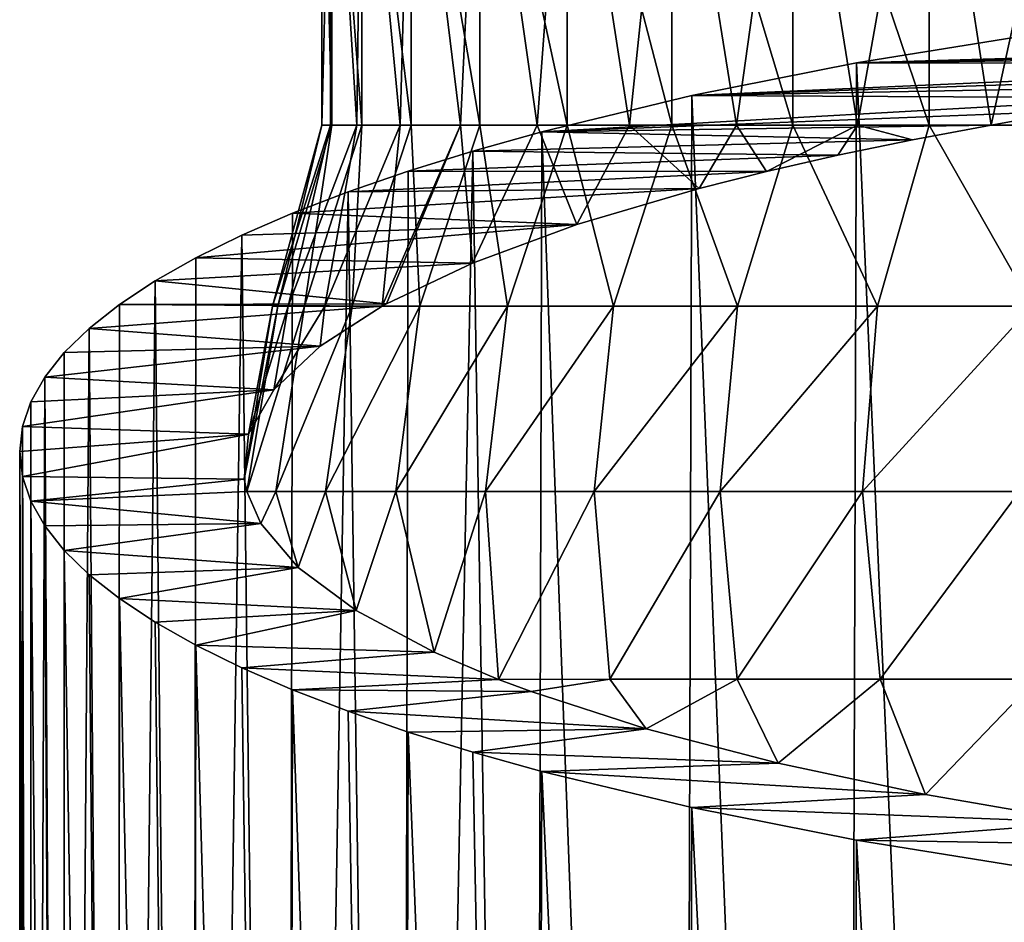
# Model space of a CAD drawing. Header units: metres. Extents: x -109 to 109, y -314 to 82.
# Tile 29 of 191: x -28 to -16, y -73 to -62. Entities that reach past the tile are written whole.
import ezdxf

# ---------------------------------------------------------------- set-up
doc = ezdxf.new("R2010")
doc.units = ezdxf.units.M
doc.layers.add('solid_504261_XXX', color=7, linetype='CONTINUOUS')

msp = doc.modelspace()

# ---------------------------------------------------------------- linework, layer by layer
at = {"layer": 'solid_504261_XXX'}
for points in [[(-24.124638, -58.104847, 182.093719), (-24.140034, -63.111195, 182.250137), (-24.249056, -63.111195, 184.546997)], [(-24.249056, -58.104847, 184.546997), (-24.249056, -63.111195, 184.546997), (-24.124638, -63.111195, 187.000275)], [(-24.124638, -58.104847, 182.093719), (-24.249056, -63.111195, 184.546997), (-24.249056, -58.104847, 184.546997)], [(-24.249056, -58.104847, 184.546997), (-24.124638, -63.111195, 187.000275), (-24.124638, -58.104847, 187.000275)], [(-24.124638, -58.104847, 182.093719), (-23.813974, -63.111195, 179.974106), (-24.140034, -63.111195, 182.250137)], [(-23.752684, -58.104847, 179.665726), (-23.813974, -63.111195, 179.974106), (-24.124638, -58.104847, 182.093719)], [(-24.124638, -58.104847, 187.000275), (-24.124638, -63.111195, 187.000275), (-23.752684, -63.111195, 189.428268)], [(-24.124638, -58.104847, 187.000275), (-23.752684, -63.111195, 189.428268), (-23.752684, -58.104847, 189.428268)], [(-23.752684, -58.104847, 179.665726), (-23.273775, -63.111195, 177.739059), (-23.813974, -63.111195, 179.974106)], [(-23.137009, -58.104847, 177.287827), (-23.273775, -63.111195, 177.739059), (-23.752684, -58.104847, 179.665726)], [(-23.752684, -58.104847, 189.428268), (-23.752684, -63.111195, 189.428268), (-23.137009, -63.111195, 191.806168)], [(-23.752684, -58.104847, 189.428268), (-23.137009, -63.111195, 191.806168), (-23.137009, -58.104847, 191.806168)], [(-23.137009, -58.104847, 177.287827), (-22.524265, -63.111195, 175.565109), (-23.273775, -63.111195, 177.739059)], [(-22.283781, -58.104847, 174.984055), (-22.524265, -63.111195, 175.565109), (-23.137009, -58.104847, 177.287827)], [(-23.137009, -58.104847, 191.806168), (-23.137009, -63.111195, 191.806168), (-22.283781, -63.111195, 194.10994)], [(-23.137009, -58.104847, 191.806168), (-22.283781, -63.111195, 194.10994), (-22.283781, -58.104847, 194.10994)], [(-22.283781, -58.104847, 174.984055), (-21.572271, -63.111195, 173.472076), (-22.524265, -63.111195, 175.565109)], [(-21.20211, -58.104847, 172.778946), (-21.572271, -63.111195, 173.472076), (-22.283781, -58.104847, 174.984055)], [(-22.283781, -58.104847, 194.10994), (-22.283781, -63.111195, 194.10994), (-21.20211, -63.111195, 196.315063)], [(-22.283781, -58.104847, 194.10994), (-21.20211, -63.111195, 196.315063), (-21.20211, -58.104847, 196.315063)], [(-21.20211, -58.104847, 172.778946), (-20.42638, -63.111195, 171.478729), (-21.572271, -63.111195, 173.472076)], [(-19.90275, -58.104847, 170.694305), (-20.42638, -63.111195, 171.478729), (-21.20211, -58.104847, 172.778946)], [(-21.20211, -58.104847, 196.315063), (-21.20211, -63.111195, 196.315063), (-19.90275, -63.111195, 198.399704)], [(-21.20211, -58.104847, 196.315063), (-19.90275, -63.111195, 198.399704), (-19.90275, -58.104847, 198.399704)], [(-19.90275, -58.104847, 170.694305), (-19.096691, -63.111195, 169.602661), (-20.42638, -63.111195, 171.478729)], [(-18.399248, -58.104847, 168.751923), (-19.096691, -63.111195, 169.602661), (-19.90275, -58.104847, 170.694305)], [(-19.90275, -58.104847, 198.399704), (-19.90275, -63.111195, 198.399704), (-18.399248, -63.111195, 200.342072)], [(-19.90275, -58.104847, 198.399704), (-18.399248, -63.111195, 200.342072), (-18.399248, -58.104847, 200.342072)], [(-18.399248, -58.104847, 168.751923), (-17.595432, -63.111195, 167.86116), (-19.096691, -63.111195, 169.602661)], [(-16.706636, -58.104847, 166.971298), (-17.595432, -63.111195, 167.86116), (-18.399248, -58.104847, 168.751923)], [(-18.399248, -58.104847, 200.342072), (-18.399248, -63.111195, 200.342072), (-16.706636, -63.111195, 202.122696)], [(-18.399248, -58.104847, 200.342072), (-16.706636, -63.111195, 202.122696), (-16.706636, -58.104847, 202.122696)], [(-16.706636, -58.104847, 166.971298), (-15.935678, -63.111195, 166.269394), (-17.595432, -63.111195, 167.86116)], [(-14.843136, -58.104847, 165.371552), (-15.935678, -63.111195, 166.269394), (-16.706636, -58.104847, 166.971298)], [(-16.706636, -58.104847, 202.122696), (-16.706636, -63.111195, 202.122696), (-14.843136, -63.111195, 203.722458)], [(-16.706636, -58.104847, 202.122696), (-14.843136, -63.111195, 203.722458), (-14.843136, -58.104847, 203.722458)], [(-14.971045, -62.934269, 165.471329), (-15.935678, -63.111195, 166.269394), (-14.843136, -58.104847, 165.371552)], [(-17.605921, -62.336449, 162.774734), (-7.308812, -62.037354, 161.425613), (-15.396912, -61.97855, 161.16037)], [(-17.605921, -62.336449, 162.774734), (-15.396912, -61.97855, 161.16037), (-15.555963, -109.455788, 161.265854)], [(-17.605921, -62.336449, 162.774734), (-8.481098, -62.126884, 161.829453), (-7.308812, -62.037354, 161.425613)], [(-17.605921, -62.336449, 162.774734), (-9.632367, -62.229683, 162.293152), (-8.481098, -62.126884, 161.829453)], [(-17.605921, -62.336449, 162.774734), (-10.760152, -62.345596, 162.81601), (-9.632367, -62.229683, 162.293152)], [(-19.652002, -62.741566, 164.602112), (-10.760152, -62.345596, 162.81601), (-17.605921, -62.336449, 162.774734)], [(-19.652002, -62.741566, 164.602112), (-17.605921, -62.336449, 162.774734), (-17.763008, -109.455788, 162.90271)], [(-19.652002, -62.741566, 164.602112), (-11.860432, -62.474277, 163.396454), (-10.760152, -62.345596, 162.81601)], [(-17.605921, -62.336449, 162.774734), (-15.555963, -109.455788, 161.265854), (-17.763008, -109.455788, 162.90271)], [(-19.652002, -62.741566, 164.602112), (-12.931086, -62.615513, 164.033508), (-11.860432, -62.474277, 163.396454)], [(-19.652002, -62.741566, 164.602112), (-13.969312, -62.769016, 164.725922), (-12.931086, -62.615513, 164.033508)], [(-21.514507, -63.190491, 166.627075), (-13.969312, -62.769016, 164.725922), (-19.652002, -62.741566, 164.602112)], [(-21.514507, -63.190491, 166.627075), (-19.652002, -62.741566, 164.602112), (-19.798986, -109.455788, 164.748001)], [(-21.514507, -63.190491, 166.627075), (-14.971045, -62.934269, 165.471329), (-13.969312, -62.769016, 164.725922)], [(-19.652002, -62.741566, 164.602112), (-17.763008, -109.455788, 162.90271), (-19.798986, -109.455788, 164.748001)], [(-21.514507, -63.190491, 166.627075), (-15.935678, -63.111195, 166.269394), (-14.971045, -62.934269, 165.471329)], [(-24.249056, -63.111195, 184.546997), (-24.860569, -65.358742, 183.931961), (-24.792171, -65.358742, 186.489792)], [(-24.140034, -63.111195, 182.250137), (-24.665775, -65.358742, 181.380661), (-24.860569, -65.358742, 183.931961)], [(-24.249056, -63.111195, 184.546997), (-24.140034, -63.111195, 182.250137), (-24.860569, -65.358742, 183.931961)], [(-24.124638, -63.111195, 187.000275), (-24.792171, -65.358742, 186.489792), (-24.461304, -65.358742, 189.027039)], [(-24.124638, -63.111195, 187.000275), (-24.249056, -63.111195, 184.546997), (-24.792171, -65.358742, 186.489792)], [(-23.813974, -63.111195, 179.974106), (-24.20985, -65.358742, 178.862869), (-24.665775, -65.358742, 181.380661)], [(-24.140034, -63.111195, 182.250137), (-23.813974, -63.111195, 179.974106), (-24.665775, -65.358742, 181.380661)], [(-23.752684, -63.111195, 189.428268), (-24.461304, -65.358742, 189.027039), (-23.871471, -65.358742, 191.516876)], [(-23.752684, -63.111195, 189.428268), (-24.124638, -63.111195, 187.000275), (-24.461304, -65.358742, 189.027039)], [(-23.273775, -63.111195, 177.739059), (-23.49758, -65.358315, 176.405487), (-24.20985, -65.358742, 178.862869)], [(-23.813974, -63.111195, 179.974106), (-23.273775, -63.111195, 177.739059), (-24.20985, -65.358742, 178.862869)], [(-23.137009, -63.111195, 191.806168), (-23.871471, -65.358742, 191.516876), (-23.028915, -65.358742, 193.932907)], [(-23.137009, -63.111195, 191.806168), (-23.752684, -63.111195, 189.428268), (-23.871471, -65.358742, 191.516876)], [(-22.524265, -63.111195, 175.565109), (-23.445229, -65.329514, 176.275589), (-23.49758, -65.358315, 176.405487)], [(-23.273775, -63.111195, 177.739059), (-22.524265, -63.111195, 175.565109), (-23.49758, -65.358315, 176.405487)], [(-22.524265, -63.111195, 175.565109), (-22.378054, -64.824066, 173.995667), (-23.445229, -65.329514, 176.275589)], [(-22.283781, -63.111195, 194.10994), (-23.137009, -63.111195, 191.806168), (-23.028915, -65.358742, 193.932907)], [(-22.283781, -63.111195, 194.10994), (-23.028915, -65.358742, 193.932907), (-21.94256, -65.358742, 196.249573)], [(-22.524265, -63.111195, 175.565109), (-21.572271, -63.111195, 173.472076), (-22.378054, -64.824066, 173.995667)], [(-21.572271, -63.111195, 173.472076), (-21.078979, -64.344727, 171.833496), (-22.378054, -64.824066, 173.995667)], [(-22.371218, -63.430275, 167.708679), (-16.910744, -63.292351, 167.086533), (-21.514507, -63.190491, 166.627075)], [(-22.371218, -63.430275, 167.708679), (-21.514507, -63.190491, 166.627075), (-21.644291, -109.455788, 166.783981)], [(-21.20211, -63.111195, 196.315063), (-22.283781, -63.111195, 194.10994), (-21.94256, -65.358742, 196.249573)], [(-21.20211, -63.111195, 196.315063), (-21.94256, -65.358742, 196.249573), (-20.623901, -65.358742, 198.442352)], [(-21.514507, -63.190491, 166.627075), (-19.798986, -109.455788, 164.748001), (-21.644291, -109.455788, 166.783981)], [(-21.572271, -63.111195, 173.472076), (-20.42638, -63.111195, 171.478729), (-21.078979, -64.344727, 171.833496)], [(-21.514507, -63.190491, 166.627075), (-16.910744, -63.292351, 167.086533), (-15.935678, -63.111195, 166.269394)], [(-19.90275, -63.111195, 198.399704), (-21.20211, -63.111195, 196.315063), (-20.623901, -65.358742, 198.442352)], [(-20.42638, -63.111195, 171.478729), (-19.561228, -63.896381, 169.811142), (-21.078979, -64.344727, 171.833496)], [(-19.90275, -63.111195, 198.399704), (-20.623901, -65.358742, 198.442352), (-19.086905, -65.358742, 200.488022)], [(-20.42638, -63.111195, 171.478729), (-19.096691, -63.111195, 169.602661), (-19.561228, -63.896381, 169.811142)], [(-18.399248, -63.111195, 200.342072), (-19.90275, -63.111195, 198.399704), (-19.086905, -65.358742, 200.488022)], [(-19.096691, -63.111195, 169.602661), (-18.725471, -63.685371, 168.859344), (-19.561228, -63.896381, 169.811142)], [(-19.096691, -63.111195, 169.602661), (-17.595432, -63.111195, 167.86116), (-18.725471, -63.685371, 168.859344)], [(-18.399248, -63.111195, 200.342072), (-19.086905, -65.358742, 200.488022), (-17.347837, -65.358742, 202.364929)], [(-17.595432, -63.111195, 167.86116), (-17.840744, -63.483757, 167.949921), (-18.725471, -63.685371, 168.859344)], [(-16.706636, -63.111195, 202.122696), (-18.399248, -63.111195, 200.342072), (-17.347837, -65.358742, 202.364929)], [(-17.595432, -63.111195, 167.86116), (-16.910744, -63.292351, 167.086533), (-17.840744, -63.483757, 167.949921)], [(-17.595432, -63.111195, 167.86116), (-15.935678, -63.111195, 166.269394), (-16.910744, -63.292351, 167.086533)], [(-16.706636, -63.111195, 202.122696), (-17.347837, -65.358742, 202.364929), (-15.425113, -65.358742, 204.053207)], [(-14.843136, -63.111195, 203.722458), (-16.706636, -63.111195, 202.122696), (-15.425113, -65.358742, 204.053207)], [(-22.371218, -63.430275, 167.708679), (-17.840744, -63.483757, 167.949921), (-16.910744, -63.292351, 167.086533)], [(-22.371218, -63.430275, 167.708679), (-21.644291, -109.455788, 166.783981), (-23.281147, -109.455788, 168.991028)], [(-23.174025, -63.679291, 168.831924), (-22.371218, -63.430275, 167.708679), (-23.281147, -109.455788, 168.991028)], [(-23.174025, -63.679291, 168.831924), (-17.840744, -63.483757, 167.949921), (-22.371218, -63.430275, 167.708679)], [(-23.174025, -63.679291, 168.831924), (-18.725471, -63.685371, 168.859344), (-17.840744, -63.483757, 167.949921)], [(-23.921484, -63.937138, 169.99498), (-18.725471, -63.685371, 168.859344), (-23.174025, -63.679291, 168.831924)], [(-23.921484, -63.937138, 169.99498), (-23.174025, -63.679291, 168.831924), (-23.281147, -109.455788, 168.991028)], [(-23.921484, -63.937138, 169.99498), (-19.561228, -63.896381, 169.811142), (-18.725471, -63.685371, 168.859344)], [(-23.921484, -63.937138, 169.99498), (-23.281147, -109.455788, 168.991028), (-24.693794, -109.455788, 171.347885)], [(-24.612099, -64.203438, 171.196198), (-23.921484, -63.937138, 169.99498), (-24.693794, -109.455788, 171.347885)], [(-24.612099, -64.203438, 171.196198), (-21.078979, -64.344727, 171.833496), (-19.561228, -63.896381, 169.811142)], [(-24.612099, -64.203438, 171.196198), (-19.561228, -63.896381, 169.811142), (-23.921484, -63.937138, 169.99498)], [(-25.242563, -64.477058, 172.430405), (-21.078979, -64.344727, 171.833496), (-24.612099, -64.203438, 171.196198)], [(-25.242563, -64.477058, 172.430405), (-24.612099, -64.203438, 171.196198), (-24.693794, -109.455788, 171.347885)], [(-25.811892, -64.757614, 173.695908), (-22.378054, -64.824066, 173.995667), (-21.078979, -64.344727, 171.833496)], [(-25.811892, -64.757614, 173.695908), (-21.078979, -64.344727, 171.833496), (-25.242563, -64.477058, 172.430405)], [(-25.242563, -64.477058, 172.430405), (-24.693794, -109.455788, 171.347885), (-25.868626, -109.455788, 173.831863)], [(-25.811892, -64.757614, 173.695908), (-25.242563, -64.477058, 172.430405), (-25.868626, -109.455788, 173.831863)], [(-26.31855, -65.044556, 174.990234), (-22.378054, -64.824066, 173.995667), (-25.811892, -64.757614, 173.695908)], [(-26.31855, -65.044556, 174.990234), (-25.811892, -64.757614, 173.695908), (-25.868626, -109.455788, 173.831863)], [(-26.31855, -65.044556, 174.990234), (-23.445229, -65.329514, 176.275589), (-22.378054, -64.824066, 173.995667)], [(-26.31855, -65.044556, 174.990234), (-25.868626, -109.455788, 173.831863), (-26.794329, -109.455788, 176.419022)], [(-26.76054, -65.336815, 176.308517), (-26.31855, -65.044556, 174.990234), (-26.794329, -109.455788, 176.419022)], [(-26.76054, -65.336815, 176.308517), (-23.445229, -65.329514, 176.275589), (-26.31855, -65.044556, 174.990234)], [(-27.136881, -65.633865, 177.648438), (-23.49758, -65.358315, 176.405487), (-26.76054, -65.336815, 176.308517)], [(-27.136881, -65.633865, 177.648438), (-26.76054, -65.336815, 176.308517), (-26.794329, -109.455788, 176.419022)], [(-27.136881, -65.633865, 177.648438), (-24.269587, -65.855919, 178.650024), (-23.49758, -65.358315, 176.405487)], [(-26.76054, -65.336815, 176.308517), (-23.49758, -65.358315, 176.405487), (-23.445229, -65.329514, 176.275589)], [(-25.212276, -67.504845, 186.087891), (-24.792171, -65.358742, 186.489792), (-24.860569, -65.358742, 183.931961)], [(-25.212276, -67.504845, 186.087891), (-25.180517, -67.661018, 186.792328), (-24.792171, -65.358742, 186.489792)], [(-25.157696, -66.949249, 183.581726), (-25.212276, -67.504845, 186.087891), (-24.860569, -65.358742, 183.931961)], [(-25.180517, -67.661018, 186.792328), (-24.461304, -65.358742, 189.027039), (-24.792171, -65.358742, 186.489792)], [(-25.180517, -67.661018, 186.792328), (-24.820129, -67.660385, 189.348892), (-24.461304, -65.358742, 189.027039)], [(-25.157696, -66.949249, 183.581726), (-24.860569, -65.358742, 183.931961), (-24.665775, -65.358742, 181.380661)], [(-24.842405, -66.397728, 181.093994), (-25.157696, -66.949249, 183.581726), (-24.665775, -65.358742, 181.380661)], [(-24.842405, -66.397728, 181.093994), (-24.665775, -65.358742, 181.380661), (-24.20985, -65.358742, 178.862869)], [(-24.269587, -65.855919, 178.650024), (-24.842405, -66.397728, 181.093994), (-24.20985, -65.358742, 178.862869)], [(-24.820129, -67.660385, 189.348892), (-23.871471, -65.358742, 191.516876), (-24.461304, -65.358742, 189.027039)], [(-24.820129, -67.660385, 189.348892), (-24.200727, -67.660385, 191.856018), (-23.871471, -65.358742, 191.516876)], [(-24.269587, -65.855919, 178.650024), (-24.20985, -65.358742, 178.862869), (-23.49758, -65.358315, 176.405487)], [(-24.200727, -67.660385, 191.856018), (-23.028915, -65.358742, 193.932907), (-23.871471, -65.358742, 191.516876)], [(-24.200727, -67.660385, 191.856018), (-23.328777, -67.660385, 194.28688), (-23.028915, -65.358742, 193.932907)], [(-23.328777, -67.660385, 194.28688), (-21.94256, -65.358742, 196.249573), (-23.028915, -65.358742, 193.932907)], [(-23.328777, -67.660385, 194.28688), (-22.213377, -67.660385, 196.616089), (-21.94256, -65.358742, 196.249573)], [(-22.213377, -67.660385, 196.616089), (-20.623901, -65.358742, 198.442352), (-21.94256, -65.358742, 196.249573)], [(-22.213377, -67.660385, 196.616089), (-20.866165, -67.660385, 198.819351), (-20.623901, -65.358742, 198.442352)], [(-20.866165, -67.660385, 198.819351), (-19.086905, -65.358742, 200.488022), (-20.623901, -65.358742, 198.442352)], [(-20.866165, -67.660385, 198.819351), (-19.301205, -67.660385, 200.873688), (-19.086905, -65.358742, 200.488022)], [(-19.301205, -67.660385, 200.873688), (-17.347837, -65.358742, 202.364929), (-19.086905, -65.358742, 200.488022)], [(-19.301205, -67.660385, 200.873688), (-17.534822, -67.660385, 202.757629), (-17.347837, -65.358742, 202.364929)], [(-17.534822, -67.660385, 202.757629), (-15.425113, -65.358742, 204.053207), (-17.347837, -65.358742, 202.364929)], [(-17.534822, -67.660385, 202.757629), (-15.585455, -67.660385, 204.451538), (-15.425113, -65.358742, 204.053207)], [(-27.136881, -65.633865, 177.648438), (-26.794329, -109.455788, 176.419022), (-27.461988, -109.455788, 179.084473)], [(-27.446293, -65.934914, 179.006378), (-27.136881, -65.633865, 177.648438), (-27.461988, -109.455788, 179.084473)], [(-27.446293, -65.934914, 179.006378), (-24.269587, -65.855919, 178.650024), (-27.136881, -65.633865, 177.648438)], [(-27.688009, -66.239182, 180.378815), (-24.842405, -66.397728, 181.093994), (-24.269587, -65.855919, 178.650024)], [(-27.688009, -66.239182, 180.378815), (-24.269587, -65.855919, 178.650024), (-27.446293, -65.934914, 179.006378)], [(-27.688009, -66.239182, 180.378815), (-27.446293, -65.934914, 179.006378), (-27.461988, -109.455788, 179.084473)], [(-27.688009, -66.239182, 180.378815), (-27.461988, -109.455788, 179.084473), (-27.865171, -109.455788, 181.802521)], [(-27.861176, -66.545891, 181.762329), (-27.688009, -66.239182, 180.378815), (-27.865171, -109.455788, 181.802521)], [(-27.861176, -66.545891, 181.762329), (-24.842405, -66.397728, 181.093994), (-27.688009, -66.239182, 180.378815)], [(-27.965219, -66.854088, 183.152496), (-25.157696, -66.949249, 183.581726), (-24.842405, -66.397728, 181.093994)], [(-27.965219, -66.854088, 183.152496), (-24.842405, -66.397728, 181.093994), (-27.861176, -66.545891, 181.762329)], [(-27.965219, -66.854088, 183.152496), (-27.861176, -66.545891, 181.762329), (-27.865171, -109.455788, 181.802521)], [(-28, -67.163246, 184.547012), (-25.157696, -66.949249, 183.581726), (-27.965219, -66.854088, 183.152496)], [(-27.965219, -66.854088, 183.152496), (-27.865171, -109.455788, 181.802521), (-28, -109.455788, 184.546997)], [(-28, -67.163246, 184.547012), (-27.965219, -66.854088, 183.152496), (-28, -109.455788, 184.546997)], [(-27.965219, -67.472397, 185.941513), (-25.157696, -66.949249, 183.581726), (-28, -67.163246, 184.547012)], [(-27.965219, -67.472397, 185.941513), (-25.212276, -67.504845, 186.087891), (-25.157696, -66.949249, 183.581726)], [(-28, -67.163246, 184.547012), (-28, -109.455788, 184.546997), (-27.865171, -109.455788, 187.291473)], [(-27.965219, -67.472397, 185.941513), (-28, -67.163246, 184.547012), (-27.865171, -109.455788, 187.291473)], [(-27.861174, -67.780594, 187.33168), (-25.212276, -67.504845, 186.087891), (-27.965219, -67.472397, 185.941513)], [(-27.861174, -67.780594, 187.33168), (-27.965219, -67.472397, 185.941513), (-27.865171, -109.455788, 187.291473)], [(-27.861174, -67.780594, 187.33168), (-25.180517, -67.661018, 186.792328), (-25.212276, -67.504845, 186.087891)], [(-27.861174, -67.780594, 187.33168), (-25.005552, -68.058868, 188.586899), (-25.180517, -67.661018, 186.792328)], [(-25.005552, -68.058868, 188.586899), (-24.820129, -67.660385, 189.348892), (-25.180517, -67.661018, 186.792328)], [(-25.005552, -68.058868, 188.586899), (-24.539658, -68.605461, 191.052429), (-24.820129, -67.660385, 189.348892)], [(-24.539658, -68.605461, 191.052429), (-24.200727, -67.660385, 191.856018), (-24.820129, -67.660385, 189.348892)], [(-24.539658, -68.605461, 191.052429), (-23.819542, -69.138885, 193.458542), (-24.200727, -67.660385, 191.856018)], [(-23.819542, -69.138885, 193.458542), (-23.328777, -67.660385, 194.28688), (-24.200727, -67.660385, 191.856018)], [(-23.819542, -69.138885, 193.458542), (-22.852579, -69.653694, 195.780716), (-23.328777, -67.660385, 194.28688)], [(-22.852579, -69.653694, 195.780716), (-22.213377, -67.660385, 196.616089), (-23.328777, -67.660385, 194.28688)], [(-22.852579, -69.653694, 195.780716), (-22.052359, -69.993034, 197.311371), (-22.213377, -67.660385, 196.616089)], [(-22.052359, -69.993034, 197.311371), (-20.866165, -67.660385, 198.819351), (-22.213377, -67.660385, 196.616089)], [(-22.052359, -69.993034, 197.311371), (-20.67305, -69.990112, 199.441803), (-20.866165, -67.660385, 198.819351)], [(-20.67305, -69.990112, 199.441803), (-19.301205, -67.660385, 200.873688), (-20.866165, -67.660385, 198.819351)], [(-20.67305, -69.990112, 199.441803), (-19.089083, -69.990112, 201.424118), (-19.301205, -67.660385, 200.873688)], [(-19.089083, -69.990112, 201.424118), (-17.534822, -67.660385, 202.757629), (-19.301205, -67.660385, 200.873688)], [(-19.089083, -69.990112, 201.424118), (-17.315807, -69.990112, 203.239059), (-17.534822, -67.660385, 202.757629)], [(-17.315807, -69.990112, 203.239059), (-15.585455, -67.660385, 204.451538), (-17.534822, -67.660385, 202.757629)], [(-17.315807, -69.990112, 203.239059), (-15.370807, -69.990112, 204.868622), (-15.585455, -67.660385, 204.451538)], [(-27.861174, -67.780594, 187.33168), (-27.865171, -109.455788, 187.291473), (-27.461988, -109.455788, 190.009537)], [(-27.688007, -68.087311, 188.715195), (-25.005552, -68.058868, 188.586899), (-27.861174, -67.780594, 187.33168)], [(-27.688007, -68.087311, 188.715195), (-27.861174, -67.780594, 187.33168), (-27.461988, -109.455788, 190.009537)], [(-27.446291, -68.391571, 190.087631), (-25.005552, -68.058868, 188.586899), (-27.688007, -68.087311, 188.715195)], [(-27.446291, -68.391571, 190.087631), (-27.688007, -68.087311, 188.715195), (-27.461988, -109.455788, 190.009537)], [(-27.446291, -68.391571, 190.087631), (-24.539658, -68.605461, 191.052429), (-25.005552, -68.058868, 188.586899)], [(-27.446291, -68.391571, 190.087631), (-27.461988, -109.455788, 190.009537), (-26.794329, -109.455788, 192.674973)], [(-27.136879, -68.692619, 191.445572), (-24.539658, -68.605461, 191.052429), (-27.446291, -68.391571, 190.087631)], [(-27.136879, -68.692619, 191.445572), (-27.446291, -68.391571, 190.087631), (-26.794329, -109.455788, 192.674973)], [(-26.760538, -68.98967, 192.785492), (-24.539658, -68.605461, 191.052429), (-27.136879, -68.692619, 191.445572)], [(-26.760538, -68.98967, 192.785492), (-27.136879, -68.692619, 191.445572), (-26.794329, -109.455788, 192.674973)], [(-26.760538, -68.98967, 192.785492), (-23.819542, -69.138885, 193.458542), (-24.539658, -68.605461, 191.052429)], [(-26.760538, -68.98967, 192.785492), (-26.794329, -109.455788, 192.674973), (-25.868626, -109.455788, 195.262131)], [(-26.318548, -69.281929, 194.103775), (-23.819542, -69.138885, 193.458542), (-26.760538, -68.98967, 192.785492)], [(-26.318548, -69.281929, 194.103775), (-26.760538, -68.98967, 192.785492), (-25.868626, -109.455788, 195.262131)], [(-25.811888, -69.568871, 195.398102), (-23.819542, -69.138885, 193.458542), (-26.318548, -69.281929, 194.103775)], [(-25.811888, -69.568871, 195.398102), (-22.852579, -69.653694, 195.780716), (-23.819542, -69.138885, 193.458542)], [(-25.811888, -69.568871, 195.398102), (-26.318548, -69.281929, 194.103775), (-25.868626, -109.455788, 195.262131)], [(-25.811888, -69.568871, 195.398102), (-25.868626, -109.455788, 195.262131), (-24.693794, -109.455788, 197.746109)], [(-25.242559, -69.849426, 196.663605), (-22.852579, -69.653694, 195.780716), (-25.811888, -69.568871, 195.398102)], [(-25.242559, -69.849426, 196.663605), (-25.811888, -69.568871, 195.398102), (-24.693794, -109.455788, 197.746109)], [(-25.242559, -69.849426, 196.663605), (-22.052359, -69.993034, 197.311371), (-22.852579, -69.653694, 195.780716)], [(-24.612095, -70.123047, 197.897812), (-22.052359, -69.993034, 197.311371), (-25.242559, -69.849426, 196.663605)], [(-24.612095, -70.123047, 197.897812), (-25.242559, -69.849426, 196.663605), (-24.693794, -109.455788, 197.746109)], [(-24.612095, -70.123047, 197.897812), (-21.648605, -70.144646, 197.995239), (-22.052359, -69.993034, 197.311371)], [(-21.648605, -70.144646, 197.995239), (-20.67305, -69.990112, 199.441803), (-22.052359, -69.993034, 197.311371)], [(-21.648605, -70.144646, 197.995239), (-20.220255, -70.606552, 200.078766), (-20.67305, -69.990112, 199.441803)], [(-20.220255, -70.606552, 200.078766), (-19.089083, -69.990112, 201.424118), (-20.67305, -69.990112, 199.441803)], [(-20.220255, -70.606552, 200.078766), (-18.582605, -71.034561, 202.009399), (-19.089083, -69.990112, 201.424118)], [(-18.582605, -71.034561, 202.009399), (-17.315807, -69.990112, 203.239059), (-19.089083, -69.990112, 201.424118)], [(-18.582605, -71.034561, 202.009399), (-16.752384, -71.424316, 203.767487), (-17.315807, -69.990112, 203.239059)], [(-16.752384, -71.424316, 203.767487), (-15.370807, -69.990112, 204.868622), (-17.315807, -69.990112, 203.239059)], [(-16.752384, -71.424316, 203.767487), (-14.748239, -71.771835, 205.335037), (-15.370807, -69.990112, 204.868622)], [(-24.612095, -70.123047, 197.897812), (-24.693794, -109.455788, 197.746109), (-23.281147, -109.455788, 200.102966)], [(-23.92148, -70.389351, 199.09903), (-21.648605, -70.144646, 197.995239), (-24.612095, -70.123047, 197.897812)], [(-23.92148, -70.389351, 199.09903), (-24.612095, -70.123047, 197.897812), (-23.281147, -109.455788, 200.102966)], [(-23.92148, -70.389351, 199.09903), (-20.220255, -70.606552, 200.078766), (-21.648605, -70.144646, 197.995239)], [(-23.174021, -70.647194, 200.262085), (-20.220255, -70.606552, 200.078766), (-23.92148, -70.389351, 199.09903)], [(-23.174021, -70.647194, 200.262085), (-23.92148, -70.389351, 199.09903), (-23.281147, -109.455788, 200.102966)], [(-23.174021, -70.647194, 200.262085), (-23.281147, -109.455788, 200.102966), (-21.644291, -109.455788, 202.310013)], [(-22.371214, -70.89621, 201.38533), (-20.220255, -70.606552, 200.078766), (-23.174021, -70.647194, 200.262085)], [(-22.371214, -70.89621, 201.38533), (-23.174021, -70.647194, 200.262085), (-21.644291, -109.455788, 202.310013)], [(-22.371214, -70.89621, 201.38533), (-18.582605, -71.034561, 202.009399), (-20.220255, -70.606552, 200.078766)], [(-21.514502, -71.135994, 202.466934), (-18.582605, -71.034561, 202.009399), (-22.371214, -70.89621, 201.38533)], [(-21.514502, -71.135994, 202.466934), (-22.371214, -70.89621, 201.38533), (-21.644291, -109.455788, 202.310013)], [(-21.514502, -71.135994, 202.466934), (-16.752384, -71.424316, 203.767487), (-18.582605, -71.034561, 202.009399)], [(-21.514502, -71.135994, 202.466934), (-21.644291, -109.455788, 202.310013), (-19.798986, -109.455788, 204.345993)], [(-19.651999, -71.584923, 204.491898), (-16.752384, -71.424316, 203.767487), (-21.514502, -71.135994, 202.466934)], [(-19.651999, -71.584923, 204.491898), (-21.514502, -71.135994, 202.466934), (-19.798986, -109.455788, 204.345993)], [(-19.651999, -71.584923, 204.491898), (-14.748239, -71.771835, 205.335037), (-16.752384, -71.424316, 203.767487)], [(-19.651999, -71.584923, 204.491898), (-19.798986, -109.455788, 204.345993), (-17.763008, -109.455788, 206.191299)], [(-17.605915, -71.990036, 206.319275), (-14.748239, -71.771835, 205.335037), (-19.651999, -71.584923, 204.491898)], [(-17.605915, -71.990036, 206.319275), (-19.651999, -71.584923, 204.491898), (-17.763008, -109.455788, 206.191299)], [(-17.605915, -71.990036, 206.319275), (-12.591239, -72.073456, 206.695541), (-14.748239, -71.771835, 205.335037)], [(-17.605915, -71.990036, 206.319275), (-17.763008, -109.455788, 206.191299), (-15.555963, -109.455788, 207.828156)], [(-15.396907, -72.347931, 207.93364), (-12.591239, -72.073456, 206.695541), (-17.605915, -71.990036, 206.319275)], [(-15.396907, -72.347931, 207.93364), (-17.605915, -71.990036, 206.319275), (-15.555963, -109.455788, 207.828156)]]:
    msp.add_3dface(points, dxfattribs=at)

doc.saveas('drawing.dxf')
